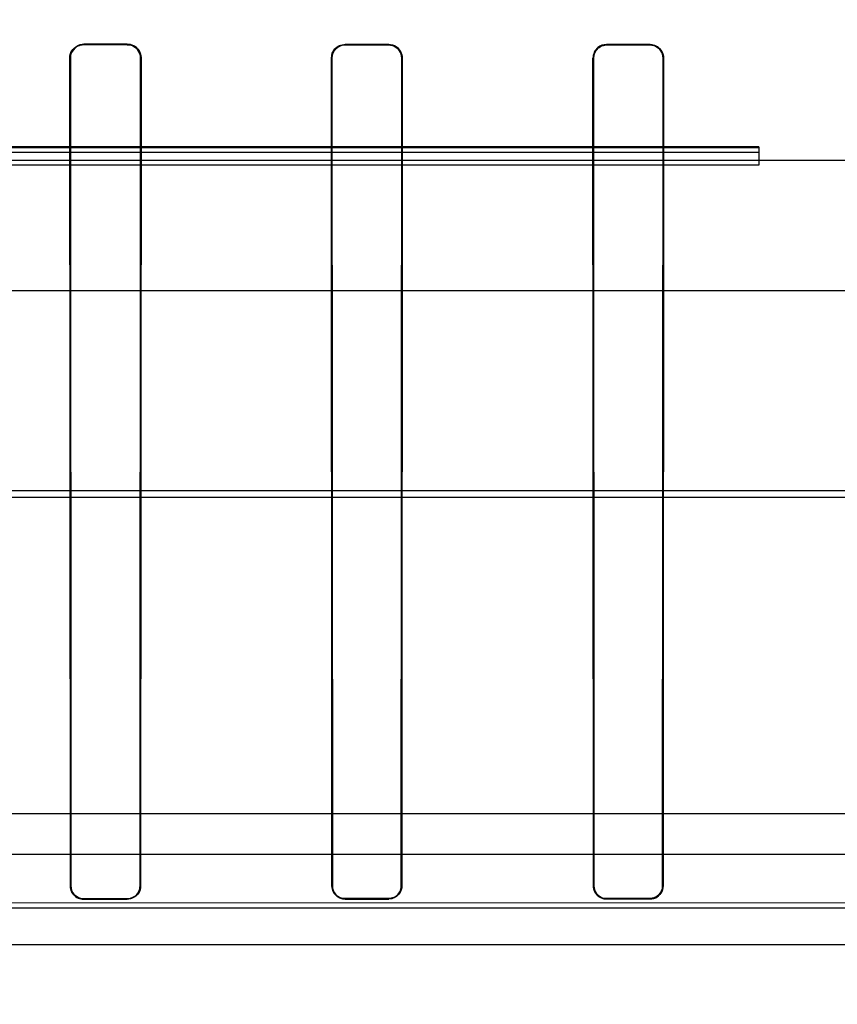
# Model space of a CAD drawing. Header units: millimetres. Extents: x 0 to 297, y 0 to 210.
# Tile 208 of 256: x 56.17 to 56.321, y 160.568 to 160.749. Entities that reach past the tile are written whole.
import ezdxf

# ---------------------------------------------------------------- set-up
doc = ezdxf.new("R2010")
doc.units = ezdxf.units.MM
doc.header["$LTSCALE"] = 16.335
doc.layers.get('0').update_dxf_attribs({"linetype": 'CONTINUOUS'})
for name, color, linetype in [('AXES_REF', 7, 'CONTINUOUS'), ('INTFCLR_1', 7, 'CONTINUOUS'), ('INTFCLR_144815', 7, 'CONTINUOUS'), ('INTFCLR_72935', 7, 'CONTINUOUS')]:
    doc.layers.add(name, color=color, linetype=linetype)

msp = doc.modelspace()

# ---------------------------------------------------------------- linework, layer by layer
at = {"color": 7, "linetype": 'Continuous'}
for radius in [7.75666, 7.756, 7.70633]:
    msp.add_circle((57.5224, 154.5393), radius, dxfattribs=at)
msp.add_arc((57.5224, 154.5393), 7.68, 278.277129, 261.722871, dxfattribs=at)
at = {"layer": 'AXES_REF', "color": 9, "linetype": 'Continuous'}
msp.add_circle((57.5224, 154.5393), 7.07561, dxfattribs=at)
at = {"layer": 'INTFCLR_1', "color": 9, "linetype": 'Continuous'}
for p, q in [((56.18218, 160.74457), (56.18218, 160.74448)), ((56.19018, 160.74447), (56.19018, 160.74456)), ((56.23018, 160.74453), (56.23018, 160.74444)), ((56.23818, 160.74444), (56.23818, 160.74453)), ((56.27818, 160.74451), (56.27818, 160.74442)), ((56.28618, 160.74442), (56.28618, 160.74451)), ((56.17972, 160.74203), (56.17963, 160.74203)), ((56.19271, 160.74203), (56.19262, 160.74203)), ((56.22776, 160.74203), (56.22767, 160.74203)), ((56.24067, 160.74203), (56.24058, 160.74203)), ((56.27578, 160.74203), (56.27569, 160.74203)), ((56.28866, 160.74203), (56.28857, 160.74203)), ((56.17972, 160.59003), (56.17981, 160.59003)), ((56.19253, 160.59003), (56.19262, 160.59003)), ((56.22776, 160.59003), (56.22784, 160.59003)), ((56.2405, 160.59003), (56.24059, 160.59003)), ((56.27578, 160.59003), (56.27586, 160.59003)), ((56.28849, 160.59003), (56.28857, 160.59003)), ((56.18218, 160.58766), (56.18218, 160.58757)), ((56.19018, 160.58758), (56.19018, 160.58767)), ((56.23018, 160.58769), (56.23018, 160.58761)), ((56.23818, 160.58761), (56.23818, 160.5877)), ((56.27818, 160.58771), (56.27818, 160.58763)), ((56.28618, 160.58763), (56.28618, 160.58771))]:
    msp.add_line(p, q, dxfattribs=at)
at = {"layer": 'INTFCLR_1', "color": 6, "linetype": 'Continuous'}
for p, q in [((56.19018, 160.74456), (56.18218, 160.74457)), ((56.18218, 160.74448), (56.19018, 160.74447)), ((56.23818, 160.74453), (56.23018, 160.74453)), ((56.23018, 160.74444), (56.23818, 160.74444)), ((56.28618, 160.74451), (56.27818, 160.74451)), ((56.27818, 160.74442), (56.28618, 160.74442)), ((56.17972, 160.59003), (56.17963, 160.74203)), ((56.17981, 160.59003), (56.17972, 160.74203)), ((56.19262, 160.74203), (56.19253, 160.59003)), ((56.19271, 160.74203), (56.19262, 160.59003)), ((56.22776, 160.59003), (56.22767, 160.74203)), ((56.22784, 160.59003), (56.22776, 160.74203)), ((56.24058, 160.74203), (56.2405, 160.59003)), ((56.24067, 160.74203), (56.24059, 160.59003)), ((56.27578, 160.59003), (56.27569, 160.74203)), ((56.27586, 160.59003), (56.27578, 160.74203)), ((56.28857, 160.74203), (56.28849, 160.59003)), ((56.28866, 160.74203), (56.28857, 160.59003)), ((56.19018, 160.58767), (56.18218, 160.58766)), ((56.18218, 160.58757), (56.19018, 160.58758)), ((56.23818, 160.5877), (56.23018, 160.58769)), ((56.23018, 160.58761), (56.23818, 160.58761)), ((56.28618, 160.58771), (56.27818, 160.58771)), ((56.27818, 160.58763), (56.28618, 160.58763))]:
    msp.add_line(p, q, dxfattribs=at)
at = {"layer": 'INTFCLR_1', "color": 7, "linetype": 'Continuous'}
for points in [[(56.19243, 160.74296), (56.19247, 160.74286), (56.1925, 160.74276), (56.19253, 160.74266), (56.19256, 160.74255), (56.19258, 160.74245), (56.1926, 160.74234), (56.19261, 160.74224), (56.19261, 160.74213), (56.19262, 160.74203)], [(56.19271, 160.74203), (56.1927, 160.74214), (56.1927, 160.74225), (56.19269, 160.74236), (56.19267, 160.74246), (56.19265, 160.74257), (56.19262, 160.74268), (56.19259, 160.74279), (56.19255, 160.74289), (56.19251, 160.743)]]:
    msp.add_lwpolyline(points, dxfattribs=at)
at = {"layer": 'INTFCLR_1', "color": 6, "linetype": 'Continuous'}
for points, knots in [([(56.17963, 160.74203), (56.17963, 160.74248), (56.17996, 160.74379), (56.18134, 160.74457), (56.18218, 160.74457)], [0, 0, 0, 0, 0.349023, 1, 1, 1, 1]), ([(56.17972, 160.74203), (56.17972, 160.74259), (56.18018, 160.74389), (56.18149, 160.74448), (56.18218, 160.74448)], [0, 0, 0, 0, 0.454417, 1, 1, 1, 1]), ([(56.22767, 160.74203), (56.22767, 160.74261), (56.22814, 160.74393), (56.22948, 160.74453), (56.23018, 160.74453)], [0, 0, 0, 0, 0.457462, 1, 1, 1, 1]), ([(56.22776, 160.74203), (56.22776, 160.7425), (56.22812, 160.74376), (56.22943, 160.74444), (56.23018, 160.74444)], [0, 0, 0, 0, 0.389556, 1, 1, 1, 1]), ([(56.23818, 160.74453), (56.23865, 160.74453), (56.23994, 160.74417), (56.24067, 160.74282), (56.24067, 160.74203)], [0, 0, 0, 0, 0.372632, 1, 1, 1, 1]), ([(56.23818, 160.74444), (56.23863, 160.74444), (56.23988, 160.74409), (56.24058, 160.74279), (56.24058, 160.74203)], [0, 0, 0, 0, 0.373545, 1, 1, 1, 1]), ([(56.27818, 160.74451), (56.27761, 160.74451), (56.27631, 160.74406), (56.27569, 160.74273), (56.27569, 160.74203)], [0, 0, 0, 0, 0.44357, 1, 1, 1, 1]), ([(56.27578, 160.74203), (56.27578, 160.7425), (56.27614, 160.74375), (56.27743, 160.74442), (56.27818, 160.74442)], [0, 0, 0, 0, 0.389493, 1, 1, 1, 1]), ([(56.28618, 160.74451), (56.28665, 160.74451), (56.28793, 160.74416), (56.28866, 160.74282), (56.28866, 160.74203)], [0, 0, 0, 0, 0.372866, 1, 1, 1, 1]), ([(56.28618, 160.74442), (56.28663, 160.74442), (56.28787, 160.74408), (56.28857, 160.74279), (56.28857, 160.74203)], [0, 0, 0, 0, 0.373754, 1, 1, 1, 1]), ([(56.17972, 160.59003), (56.17972, 160.58947), (56.18017, 160.58817), (56.18148, 160.58757), (56.18218, 160.58757)], [0, 0, 0, 0, 0.447419, 1, 1, 1, 1]), ([(56.18218, 160.58766), (56.18171, 160.58766), (56.18048, 160.58801), (56.17981, 160.58929), (56.17981, 160.59003)], [0, 0, 0, 0, 0.386626, 1, 1, 1, 1]), ([(56.19262, 160.59003), (56.19262, 160.58956), (56.19227, 160.58829), (56.19095, 160.58758), (56.19018, 160.58758)], [0, 0, 0, 0, 0.376509, 1, 1, 1, 1]), ([(56.19253, 160.59003), (56.19253, 160.58948), (56.1921, 160.58824), (56.19084, 160.58767), (56.19018, 160.58767)], [0, 0, 0, 0, 0.450406, 1, 1, 1, 1]), ([(56.22776, 160.59003), (56.22776, 160.58947), (56.22821, 160.58819), (56.2295, 160.58761), (56.23018, 160.58761)], [0, 0, 0, 0, 0.451725, 1, 1, 1, 1]), ([(56.23018, 160.58769), (56.22972, 160.58769), (56.22851, 160.58804), (56.22784, 160.58929), (56.22784, 160.59003)], [0, 0, 0, 0, 0.383376, 1, 1, 1, 1]), ([(56.24059, 160.59003), (56.24059, 160.58956), (56.24024, 160.58831), (56.23894, 160.58761), (56.23818, 160.58761)], [0, 0, 0, 0, 0.379783, 1, 1, 1, 1]), ([(56.2405, 160.59003), (56.2405, 160.58948), (56.24006, 160.58825), (56.23882, 160.5877), (56.23818, 160.5877)], [0, 0, 0, 0, 0.457721, 1, 1, 1, 1]), ([(56.27578, 160.59003), (56.27578, 160.58947), (56.27622, 160.58821), (56.27751, 160.58763), (56.27818, 160.58763)], [0, 0, 0, 0, 0.454294, 1, 1, 1, 1]), ([(56.27818, 160.58771), (56.27773, 160.58771), (56.27653, 160.58805), (56.27586, 160.5893), (56.27586, 160.59003)], [0, 0, 0, 0, 0.381736, 1, 1, 1, 1])]:
    msp.add_open_spline(points, degree=3, knots=knots, dxfattribs=at)
at = {"layer": 'INTFCLR_1', "color": 7, "linetype": 'Continuous'}
for points, knots in [([(56.19018, 160.74456), (56.19066, 160.74456), (56.19197, 160.7442), (56.19271, 160.74283), (56.19271, 160.74203)], [0, 0, 0, 0, 0.374139, 1, 1, 1, 1]), ([(56.19251, 160.743), (56.19232, 160.74347), (56.19165, 160.74428), (56.19065, 160.74456), (56.19018, 160.74456)], [0, 0, 0, 0, 0.517332, 1, 1, 1, 1]), ([(56.19018, 160.74447), (56.19064, 160.74447), (56.19191, 160.74412), (56.19262, 160.7428), (56.19262, 160.74203)], [0, 0, 0, 0, 0.374895, 1, 1, 1, 1]), ([(56.28849, 160.59003), (56.28849, 160.58958), (56.28815, 160.58838), (56.2869, 160.58771), (56.28618, 160.58771)], [0, 0, 0, 0, 0.381339, 1, 1, 1, 1]), ([(56.28857, 160.59003), (56.28857, 160.58956), (56.28822, 160.58832), (56.28693, 160.58763), (56.28618, 160.58763)], [0, 0, 0, 0, 0.381325, 1, 1, 1, 1])]:
    msp.add_open_spline(points, degree=3, knots=knots, dxfattribs=at)
for points in [[(56.19018, 160.74447), (56.19076, 160.74447), (56.19159, 160.74438), (56.19182, 160.74384)], [(56.28787, 160.58833), (56.2882, 160.58866), (56.28853, 160.58909), (56.28853, 160.58956)], [(56.28849, 160.59003), (56.28849, 160.58958), (56.28841, 160.58906), (56.2881, 160.58874)], [(56.28618, 160.58763), (56.28663, 160.58763), (56.28716, 160.5877), (56.28749, 160.58802)], [(56.28781, 160.58839), (56.28748, 160.58806), (56.28703, 160.58775), (56.28656, 160.58775)]]:
    msp.add_open_spline(points, degree=3, dxfattribs=at)
at = {"layer": 'INTFCLR_144815', "color": 9, "linetype": 'Continuous'}
for p, q in [((56.30618, 160.7257), (55.91776, 160.7257)), ((56.02866, 160.7233), (56.78325, 160.7233)), ((56.73594, 160.6993), (55.79137, 160.6993)), ((55.70298, 160.66265), (56.83502, 160.66265)), ((55.75608, 160.66139), (56.76544, 160.66139)), ((55.93825, 160.59586), (56.6741, 160.59586)), ((56.53636, 160.58594), (56.07599, 160.58594)), ((56.08315, 160.58695), (56.52921, 160.58696)), ((55.63987, 160.5793), (56.9343, 160.5793))]:
    msp.add_line(p, q, dxfattribs=at)
at = {"layer": 'INTFCLR_144815', "color": 6, "linetype": 'Continuous'}
for p, q in [((56.30618, 160.72471), (56.00597, 160.72471)), ((56.01823, 160.72562), (56.30618, 160.72562)), ((56.30618, 160.7257), (56.30618, 160.72234)), ((56.30618, 160.72323), (56.01818, 160.72323)), ((56.30618, 160.72234), (56.00618, 160.72234)), ((55.85455, 160.6033), (56.69936, 160.6033))]:
    msp.add_line(p, q, dxfattribs=at)
at = {"layer": 'INTFCLR_72935', "color": 9, "linetype": 'Continuous'}
for p, q in [((56.18218, 160.74448), (56.18218, 160.74457)), ((56.19018, 160.74456), (56.19018, 160.74447)), ((56.23018, 160.74444), (56.23018, 160.74453)), ((56.23818, 160.74453), (56.23818, 160.74444)), ((56.27818, 160.74442), (56.27818, 160.74451)), ((56.28618, 160.74451), (56.28618, 160.74442)), ((56.17963, 160.74203), (56.17972, 160.74203)), ((56.19262, 160.74203), (56.19271, 160.74203)), ((56.22767, 160.74203), (56.22776, 160.74203)), ((56.24058, 160.74203), (56.24067, 160.74203)), ((56.27569, 160.74203), (56.27578, 160.74203)), ((56.28857, 160.74203), (56.28866, 160.74203)), ((56.17981, 160.59003), (56.17972, 160.59003)), ((56.19262, 160.59003), (56.19253, 160.59003)), ((56.22784, 160.59003), (56.22776, 160.59003)), ((56.24059, 160.59003), (56.2405, 160.59003)), ((56.27586, 160.59003), (56.27578, 160.59003)), ((56.28857, 160.59003), (56.28849, 160.59003)), ((56.18218, 160.58757), (56.18218, 160.58766)), ((56.19018, 160.58767), (56.19018, 160.58758)), ((56.23018, 160.58761), (56.23018, 160.58769)), ((56.23818, 160.5877), (56.23818, 160.58761)), ((56.27818, 160.58763), (56.27818, 160.58771)), ((56.28618, 160.58771), (56.28618, 160.58763))]:
    msp.add_line(p, q, dxfattribs=at)
at = {"layer": 'INTFCLR_72935', "color": 6, "linetype": 'Continuous'}
for p, q in [((56.18218, 160.74457), (56.19018, 160.74456)), ((56.19018, 160.74447), (56.18218, 160.74448)), ((56.23018, 160.74453), (56.23818, 160.74453)), ((56.23818, 160.74444), (56.23018, 160.74444)), ((56.27818, 160.74451), (56.28618, 160.74451)), ((56.28618, 160.74442), (56.27818, 160.74442)), ((56.17972, 160.59003), (56.17963, 160.74203)), ((56.17972, 160.74203), (56.17981, 160.59003)), ((56.19253, 160.59003), (56.19262, 160.74203)), ((56.19271, 160.74203), (56.19262, 160.59003)), ((56.22776, 160.59003), (56.22767, 160.74203)), ((56.22776, 160.74203), (56.22784, 160.59003)), ((56.2405, 160.59003), (56.24058, 160.74203)), ((56.24067, 160.74203), (56.24059, 160.59003)), ((56.27578, 160.59003), (56.27569, 160.74203)), ((56.27578, 160.74203), (56.27586, 160.59003)), ((56.28849, 160.59003), (56.28857, 160.74203)), ((56.28866, 160.74203), (56.28857, 160.59003)), ((56.18218, 160.58766), (56.19018, 160.58767)), ((56.19018, 160.58758), (56.18218, 160.58757)), ((56.23018, 160.58769), (56.23818, 160.5877)), ((56.23818, 160.58761), (56.23018, 160.58761)), ((56.27818, 160.58771), (56.28618, 160.58771)), ((56.28618, 160.58763), (56.27818, 160.58763))]:
    msp.add_line(p, q, dxfattribs=at)
at = {"layer": 'INTFCLR_72935', "color": 7, "linetype": 'Continuous'}
for points in [[(56.19262, 160.74203), (56.19261, 160.74213), (56.19261, 160.74224), (56.1926, 160.74234), (56.19258, 160.74245), (56.19256, 160.74255), (56.19253, 160.74266), (56.1925, 160.74276), (56.19247, 160.74286), (56.19243, 160.74296)], [(56.19251, 160.743), (56.19255, 160.7429), (56.19259, 160.74279), (56.19262, 160.74268), (56.19265, 160.74257), (56.19267, 160.74247), (56.19269, 160.74236), (56.1927, 160.74224), (56.1927, 160.74214), (56.19271, 160.74203)]]:
    msp.add_lwpolyline(points, dxfattribs=at)
at = {"layer": 'INTFCLR_72935', "color": 6, "linetype": 'Continuous'}
for points, knots in [([(56.17963, 160.74203), (56.17963, 160.74248), (56.17997, 160.74379), (56.18134, 160.74457), (56.18218, 160.74457)], [0, 0, 0, 0, 0.353308, 1, 1, 1, 1]), ([(56.18218, 160.74448), (56.18161, 160.74448), (56.18031, 160.74402), (56.17972, 160.74271), (56.17972, 160.74203)], [0, 0, 0, 0, 0.453642, 1, 1, 1, 1]), ([(56.22767, 160.74203), (56.22767, 160.74262), (56.22815, 160.74394), (56.22949, 160.74453), (56.23018, 160.74453)], [0, 0, 0, 0, 0.461837, 1, 1, 1, 1]), ([(56.23018, 160.74444), (56.22962, 160.74444), (56.22835, 160.744), (56.22776, 160.7427), (56.22776, 160.74203)], [0, 0, 0, 0, 0.448224, 1, 1, 1, 1]), ([(56.23818, 160.74453), (56.23865, 160.74453), (56.23994, 160.74417), (56.24067, 160.74282), (56.24067, 160.74203)], [0, 0, 0, 0, 0.372551, 1, 1, 1, 1]), ([(56.24058, 160.74203), (56.24058, 160.74248), (56.24024, 160.74373), (56.23894, 160.74444), (56.23818, 160.74444)], [0, 0, 0, 0, 0.37549, 1, 1, 1, 1]), ([(56.27818, 160.74451), (56.27762, 160.74451), (56.27631, 160.74407), (56.27569, 160.74273), (56.27569, 160.74203)], [0, 0, 0, 0, 0.44015, 1, 1, 1, 1]), ([(56.27818, 160.74442), (56.27763, 160.74442), (56.27637, 160.74399), (56.27578, 160.7427), (56.27578, 160.74203)], [0, 0, 0, 0, 0.444511, 1, 1, 1, 1]), ([(56.28618, 160.74451), (56.28673, 160.74451), (56.28803, 160.74407), (56.28866, 160.74274), (56.28866, 160.74203)], [0, 0, 0, 0, 0.437529, 1, 1, 1, 1]), ([(56.28857, 160.74203), (56.28857, 160.74249), (56.28822, 160.74374), (56.28692, 160.74442), (56.28618, 160.74442)], [0, 0, 0, 0, 0.384086, 1, 1, 1, 1]), ([(56.18218, 160.58757), (56.18169, 160.58757), (56.18041, 160.58794), (56.17972, 160.58927), (56.17972, 160.59003)], [0, 0, 0, 0, 0.391543, 1, 1, 1, 1]), ([(56.17981, 160.59003), (56.17981, 160.58948), (56.18024, 160.58824), (56.18151, 160.58766), (56.18218, 160.58766)], [0, 0, 0, 0, 0.448101, 1, 1, 1, 1]), ([(56.19018, 160.58767), (56.19065, 160.58767), (56.19187, 160.58803), (56.19253, 160.5893), (56.19253, 160.59003)], [0, 0, 0, 0, 0.393087, 1, 1, 1, 1]), ([(56.19262, 160.59003), (56.19262, 160.58946), (56.19217, 160.58818), (56.19086, 160.58758), (56.19018, 160.58758)], [0, 0, 0, 0, 0.449743, 1, 1, 1, 1]), ([(56.23018, 160.58761), (56.2297, 160.58761), (56.22844, 160.58797), (56.22776, 160.58927), (56.22776, 160.59003)], [0, 0, 0, 0, 0.388342, 1, 1, 1, 1]), ([(56.22784, 160.59003), (56.22784, 160.58948), (56.22828, 160.58826), (56.22953, 160.58769), (56.23018, 160.58769)], [0, 0, 0, 0, 0.454427, 1, 1, 1, 1]), ([(56.23818, 160.5877), (56.23863, 160.5877), (56.23984, 160.58805), (56.2405, 160.5893), (56.2405, 160.59003)], [0, 0, 0, 0, 0.386988, 1, 1, 1, 1]), ([(56.24059, 160.59003), (56.24059, 160.58946), (56.24013, 160.58819), (56.23884, 160.58761), (56.23818, 160.58761)], [0, 0, 0, 0, 0.457443, 1, 1, 1, 1]), ([(56.27818, 160.58763), (56.2777, 160.58763), (56.27646, 160.58799), (56.27578, 160.58928), (56.27578, 160.59003)], [0, 0, 0, 0, 0.387225, 1, 1, 1, 1]), ([(56.27586, 160.59003), (56.27586, 160.58957), (56.27621, 160.58837), (56.27746, 160.58771), (56.27818, 160.58771)], [0, 0, 0, 0, 0.38695, 1, 1, 1, 1]), ([(56.28618, 160.58763), (56.28664, 160.58763), (56.28788, 160.58798), (56.28857, 160.58927), (56.28857, 160.59003)], [0, 0, 0, 0, 0.381258, 1, 1, 1, 1])]:
    msp.add_open_spline(points, degree=3, knots=knots, dxfattribs=at)
at = {"layer": 'INTFCLR_72935', "color": 7, "linetype": 'Continuous'}
for points, knots in [([(56.19271, 160.74203), (56.19271, 160.74251), (56.19234, 160.74383), (56.19097, 160.74456), (56.19018, 160.74456)], [0, 0, 0, 0, 0.380389, 1, 1, 1, 1]), ([(56.19018, 160.74456), (56.19063, 160.74456), (56.19163, 160.74429), (56.19231, 160.74348), (56.19251, 160.743)], [0, 0, 0, 0, 0.468615, 1, 1, 1, 1]), ([(56.19262, 160.74203), (56.19262, 160.7425), (56.19226, 160.74376), (56.19094, 160.74447), (56.19018, 160.74447)], [0, 0, 0, 0, 0.380495, 1, 1, 1, 1]), ([(56.19243, 160.74296), (56.19224, 160.74341), (56.1916, 160.74419), (56.19063, 160.74447), (56.19018, 160.74447)], [0, 0, 0, 0, 0.514639, 1, 1, 1, 1]), ([(56.28618, 160.58771), (56.28677, 160.58771), (56.288, 160.58821), (56.28849, 160.58944), (56.28849, 160.59003)], [0, 0, 0, 0, 0.501007, 1, 1, 1, 1])]:
    msp.add_open_spline(points, degree=3, knots=knots, dxfattribs=at)
for points in [[(56.28781, 160.58839), (56.28823, 160.58881), (56.28849, 160.58944), (56.28849, 160.59003)], [(56.28618, 160.58771), (56.2867, 160.58771), (56.28728, 160.58787), (56.28765, 160.58824)]]:
    msp.add_open_spline(points, degree=3, dxfattribs=at)

doc.saveas('drawing.dxf')
